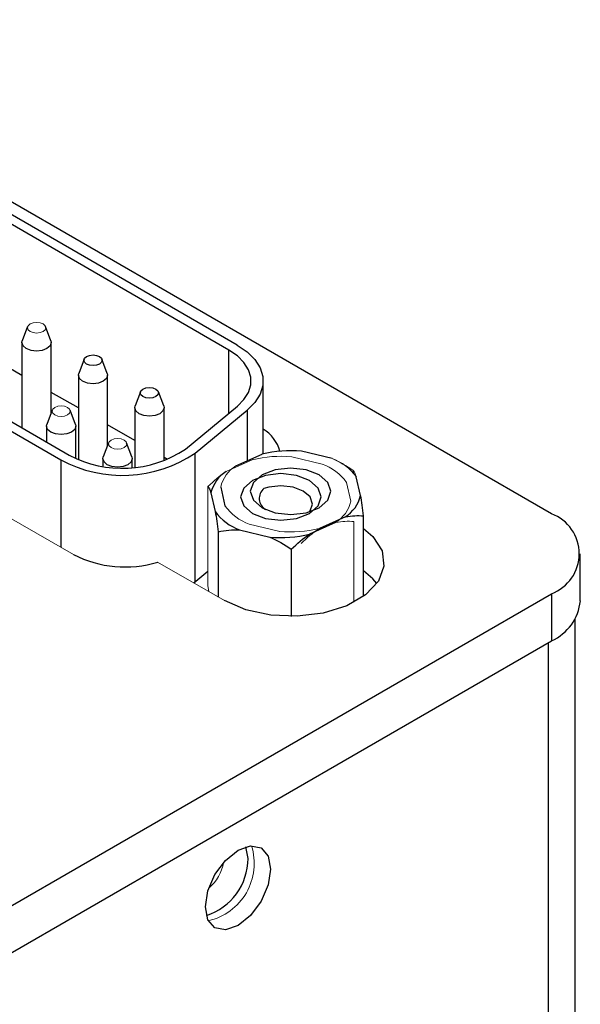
# Model space of a CAD drawing. Header units: millimetres. Extents: x -2 to 434, y -2 to 397.
# Tile 12 of 12: x 391 to 401, y 380 to 397. Entities that reach past the tile are written whole.
import ezdxf

# ---------------------------------------------------------------- set-up
doc = ezdxf.new("R2010")
doc.units = ezdxf.units.MM

msp = doc.modelspace()

# ---------------------------------------------------------------- linework, layer by layer
at = {"color": 7, "linetype": 'Continuous', "lineweight": 25}
for p, q in [((400.268, 388.354), (385.419, 396.926)), ((394.666, 391.195), (387.994, 395.047)), ((394.813, 391.28), (388.141, 395.132)), ((384.837, 393.447), (391.896, 389.373)), ((384.69, 393.362), (391.749, 389.288)), ((391.175, 391.602), (391.082, 391.354)), ((391.578, 391.354), (391.485, 391.602)), ((391.076, 391.323), (391.076, 389.846)), ((391.584, 390.106), (391.584, 391.323)), ((391.076, 390.754), (390.605, 391.026)), ((392.154, 391.036), (392.061, 390.789)), ((392.557, 390.789), (392.464, 391.036)), ((392.055, 390.758), (392.055, 389.294)), ((392.563, 389.541), (392.563, 390.758)), ((395.261, 389.392), (395.261, 390.656)), ((392.055, 390.189), (391.584, 390.46)), ((393.133, 390.471), (393.039, 390.224)), ((393.536, 390.224), (393.443, 390.471)), ((393.034, 390.193), (393.034, 389.158)), ((393.542, 389.27), (393.542, 390.193)), ((393.912, 389.474), (394.814, 390.218)), ((391.601, 390.153), (391.508, 389.905)), ((392.005, 389.905), (391.912, 390.153)), ((394.082, 389.405), (394.985, 390.149)), ((391.502, 389.874), (391.502, 389.6)), ((392.01, 389.314), (392.01, 389.874)), ((393.034, 389.624), (392.563, 389.895)), ((392.58, 389.587), (392.487, 389.34)), ((392.984, 389.34), (392.89, 389.587)), ((394.79, 389.186), (395.242, 389.387)), ((396.457, 389.313), (395.93, 389.439)), ((392.481, 389.309), (392.481, 389.176)), ((392.989, 389.155), (392.989, 389.309)), ((393.604, 389.294), (393.542, 389.33)), ((396.827, 389.103), (396.827, 389.064)), ((396.954, 388.67), (396.879, 388.996)), ((394.356, 388.719), (394.431, 388.393)), ((394.525, 388.816), (394.599, 388.49)), ((397.006, 386.924), (397.006, 388.318)), ((396.52, 388.202), (396.068, 388.002)), ((396.689, 388.299), (396.237, 388.099)), ((394.483, 388.041), (394.483, 386.908)), ((394.853, 388.075), (395.38, 387.949)), ((395.75, 387.738), (395.75, 386.572)), ((400.766, 386.843), (400.766, 387.66)), ((394.057, 387.155), (394.303, 387.358)), ((389.344, 380.659), (400.268, 386.966)), ((400.268, 386.966), (400.268, 386.149)), ((400.676, 367.699), (400.676, 386.528)), ((389.344, 379.843), (400.268, 386.149)), ((395, 382.373), (394.964, 382.575))]:
    msp.add_line(p, q, dxfattribs=at)
at = {"color": 144, "linetype": 'Continuous', "lineweight": 18}
for p, q in [((391.969, 387.645), (384.191, 392.135)), ((396.288, 389.216), (395.761, 389.342)), ((394.621, 389.089), (395.073, 389.289)), ((394.79, 389.186), (394.731, 389.138)), ((394.303, 387.103), (394.303, 388.826)), ((396.785, 388.572), (396.71, 388.898)), ((395.022, 388.172), (395.549, 388.047)), ((396.838, 388.22), (396.838, 386.819)), ((394.589, 386.847), (393.431, 387.516)), ((394.318, 387.004), (394.303, 387.103))]:
    msp.add_line(p, q, dxfattribs=at)
at = {"color": 8, "linetype": 'Continuous', "lineweight": 25}
for p, q in [((394.666, 390.096), (394.666, 391.195)), ((394.985, 390.149), (394.985, 389.273)), ((394.082, 387.176), (394.082, 389.405)), ((391.749, 389.288), (391.749, 387.773)), ((400.211, 386.116), (400.211, 367.732))]:
    msp.add_line(p, q, dxfattribs=at)
at = {"color": 144, "linetype": 'Continuous', "lineweight": 18, "flags": 128}
for points in [[(391.442, 391.647), (391.477, 391.617), (391.489, 391.582), (391.477, 391.547), (391.442, 391.517), (391.391, 391.497), (391.33, 391.49), (391.269, 391.497), (391.218, 391.517), (391.183, 391.547), (391.171, 391.582), (391.183, 391.617), (391.218, 391.647), (391.269, 391.667), (391.33, 391.674), (391.391, 391.667), (391.442, 391.647)], [(391.869, 390.198), (391.903, 390.168), (391.915, 390.133), (391.903, 390.098), (391.869, 390.068), (391.817, 390.048), (391.756, 390.041), (391.696, 390.048), (391.644, 390.068), (391.61, 390.098), (391.598, 390.133), (391.61, 390.168), (391.644, 390.198), (391.696, 390.218), (391.756, 390.225), (391.817, 390.218), (391.869, 390.198)], [(392.848, 389.633), (392.882, 389.603), (392.894, 389.568), (392.882, 389.533), (392.848, 389.503), (392.796, 389.483), (392.735, 389.476), (392.675, 389.483), (392.623, 389.503), (392.589, 389.533), (392.577, 389.568), (392.589, 389.603), (392.623, 389.633), (392.675, 389.653), (392.735, 389.66), (392.796, 389.653), (392.848, 389.633)]]:
    msp.add_lwpolyline(points, dxfattribs=at)
at = {"color": 7, "linetype": 'Continuous', "lineweight": 25, "flags": 128}
for points in [[(391.578, 391.354), (391.584, 391.323), (391.565, 391.267), (391.51, 391.219), (391.427, 391.187), (391.33, 391.176), (391.233, 391.187), (391.15, 391.219), (391.095, 391.267), (391.076, 391.323), (391.082, 391.354)], [(394.813, 391.28), (394.985, 391.162), (395.118, 391.029), (395.209, 390.884), (395.255, 390.733), (395.255, 390.579), (395.209, 390.427), (395.118, 390.283), (394.985, 390.149)], [(392.421, 391.082), (392.455, 391.052), (392.468, 391.017), (392.455, 390.982), (392.421, 390.952), (392.37, 390.932), (392.309, 390.925), (392.248, 390.932), (392.197, 390.952), (392.162, 390.982), (392.15, 391.017), (392.162, 391.052), (392.197, 391.082), (392.248, 391.102), (392.309, 391.109), (392.37, 391.102), (392.421, 391.082)], [(394.814, 390.218), (394.929, 390.334), (395.008, 390.458), (395.048, 390.589), (395.048, 390.722), (395.008, 390.853), (394.929, 390.978), (394.814, 391.093), (394.666, 391.195)], [(392.557, 390.789), (392.563, 390.758), (392.543, 390.702), (392.488, 390.654), (392.406, 390.622), (392.309, 390.611), (392.212, 390.622), (392.129, 390.654), (392.074, 390.702), (392.055, 390.758), (392.061, 390.789)], [(393.4, 390.517), (393.434, 390.487), (393.446, 390.452), (393.434, 390.417), (393.4, 390.387), (393.348, 390.367), (393.288, 390.36), (393.227, 390.367), (393.175, 390.387), (393.141, 390.417), (393.129, 390.452), (393.141, 390.487), (393.175, 390.517), (393.227, 390.537), (393.288, 390.544), (393.348, 390.537), (393.4, 390.517)], [(393.536, 390.224), (393.542, 390.193), (393.522, 390.137), (393.467, 390.089), (393.385, 390.057), (393.288, 390.046), (393.19, 390.057), (393.108, 390.089), (393.053, 390.137), (393.034, 390.193), (393.039, 390.224)], [(392.005, 389.905), (392.01, 389.874), (391.991, 389.818), (391.936, 389.77), (391.854, 389.738), (391.756, 389.727), (391.659, 389.738), (391.577, 389.77), (391.522, 389.818), (391.502, 389.874), (391.508, 389.905)], [(392.984, 389.34), (392.989, 389.309), (392.97, 389.253), (392.915, 389.205), (392.833, 389.173), (392.735, 389.162), (392.638, 389.173), (392.556, 389.205), (392.501, 389.253), (392.481, 389.309), (392.487, 389.34)], [(396.217, 388.491), (396.27, 388.646), (396.217, 388.8), (396.065, 388.931), (395.838, 389.019), (395.57, 389.05), (395.302, 389.019), (395.075, 388.931), (394.924, 388.8), (394.87, 388.645), (394.924, 388.491), (395.076, 388.36), (395.303, 388.272), (395.571, 388.241), (395.839, 388.272), (396.066, 388.36), (396.217, 388.491)], [(395.092, 388.897), (395.039, 388.743), (395.093, 388.588), (395.244, 388.457), (395.472, 388.369), (395.74, 388.339), (396.007, 388.37), (396.234, 388.457), (396.386, 388.588), (396.439, 388.743), (396.386, 388.898), (396.234, 389.029), (396.007, 389.116), (395.739, 389.147), (395.471, 389.116), (395.244, 389.028), (395.092, 388.897)], [(396.066, 388.386), (396.079, 388.402), (396.12, 388.523), (396.079, 388.645), (395.959, 388.748), (395.781, 388.816), (395.57, 388.84), (395.36, 388.816), (395.275, 388.791)], [(397.006, 388.097), (397.165, 387.96), (397.326, 387.71), (397.359, 387.443), (397.261, 387.183), (397.039, 386.948), (396.712, 386.759), (396.306, 386.631), (395.854, 386.575), (395.393, 386.594), (394.96, 386.687), (394.589, 386.847)], [(397.234, 387.143), (397.165, 387.225), (397.006, 387.362)], [(394.826, 382.515), (395.042, 382.59), (395.226, 382.555), (395.348, 382.414), (395.392, 382.188), (395.348, 381.914), (395.226, 381.631), (395.042, 381.383), (394.826, 381.209), (394.609, 381.133), (394.426, 381.169), (394.303, 381.31), (394.26, 381.535), (394.303, 381.81), (394.426, 382.093), (394.609, 382.34), (394.826, 382.515)]]:
    msp.add_lwpolyline(points, dxfattribs=at)
at = {"color": 7, "linetype": 'Continuous', "lineweight": 25}
for centre, radius, start, end in [((394.943, 389.282), 0.628, 14.4987, 59.5566), ((392.817, 391.289), 2.269, 241.902, 303.8807), ((392.819, 391.102), 1.96, 241.902, 303.8807), ((395.739, 387.402), 2.046, 84.6523, 104.0666), ((394.945, 388.576), 0.606, 122.3157, 166.4249), ((395.416, 388.619), 0.222, 129.1688, 239.753), ((396.364, 388.812), 0.606, 302.3157, 346.4249), ((395.178, 388.947), 0.931, 216.5664, 249.5678), ((400.005, 387.66), 0.742, 290.7834, 69.2166), ((395.57, 389.986), 2.046, 264.6523, 284.0666), ((392.861, 389.389), 1.958, 242.926, 286.9437), ((399.916, 386.928), 0.855, 294.3747, 354.3052), ((393.958, 382.377), 1.042, 287.8222, 359.7767)]:
    msp.add_arc(centre, radius, start, end, dxfattribs=at)
at = {"color": 144, "linetype": 'Continuous', "lineweight": 18}
for centre, radius, start, end in [((395.571, 387.305), 2.046, 84.6523, 104.0666), ((395.114, 388.674), 0.606, 122.3157, 166.4249), ((395.963, 388.344), 0.931, 36.5664, 69.5678), ((396.132, 388.441), 0.931, 36.5664, 69.5678), ((395.347, 389.045), 0.931, 216.5664, 249.5678), ((396.196, 388.714), 0.606, 302.3157, 346.4249), ((395.739, 390.084), 2.046, 264.6523, 284.0666), ((394.086, 382.289), 1.021, 282.7433, 17.2621), ((393.858, 382.421), 0.726, 309.4399, 350.5654)]:
    msp.add_arc(centre, radius, start, end, dxfattribs=at)
for points in [[(396.827, 389.103), (396.708, 389.183), (396.586, 389.256), (396.457, 389.313)], [(394.621, 389.089), (394.51, 389.013), (394.405, 388.923), (394.303, 388.826)], [(396.879, 388.996), (396.861, 389.049), (396.844, 389.081), (396.827, 389.103)], [(396.52, 388.202), (396.631, 388.224), (396.736, 388.228), (396.838, 388.22)], [(395.919, 387.836), (396.02, 387.933), (396.125, 388.023), (396.237, 388.099)]]:
    msp.add_open_spline(points, degree=3, dxfattribs=at)
at = {"color": 7, "linetype": 'Continuous', "lineweight": 25}
for points in [[(394.303, 388.826), (394.32, 388.805), (394.338, 388.772), (394.356, 388.719)], [(397.006, 388.318), (396.989, 388.444), (396.972, 388.563), (396.954, 388.67)], [(394.431, 388.393), (394.449, 388.286), (394.466, 388.167), (394.483, 388.041)], [(396.689, 388.299), (396.8, 388.322), (396.905, 388.325), (397.006, 388.318)], [(394.483, 388.041), (394.601, 388.065), (394.724, 388.079), (394.853, 388.075)], [(395.75, 387.738), (395.852, 387.836), (395.957, 387.926), (396.068, 388.002)], [(395.38, 387.949), (395.509, 387.892), (395.631, 387.819), (395.75, 387.738)]]:
    msp.add_open_spline(points, degree=3, dxfattribs=at)

doc.saveas('drawing.dxf')
